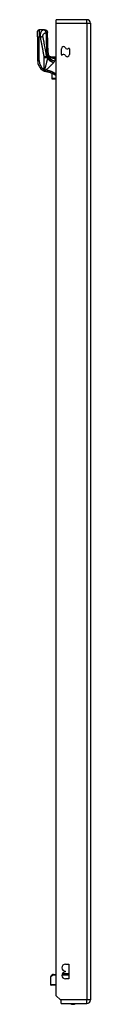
# Model space of a CAD drawing. Header units: inches. Extents: x 11 to 342, y 26 to 169.
# Tile 72 of 149: x 95.74 to 97.18, y 85.02 to 111.96. Entities that reach past the tile are written whole.
import ezdxf

# ---------------------------------------------------------------- set-up
doc = ezdxf.new("R2010")
doc.units = ezdxf.units.IN
doc.header["$MEASUREMENT"] = 0
doc.layers.add('Visible Edges(ANSI)', color=7, linetype='Continuous', lineweight=25)
doc.layers.add('Visible Tangent Edges(ANSI)', color=7, linetype='Continuous', lineweight=25)

msp = doc.modelspace()

# ---------------------------------------------------------------- linework, layer by layer
at = {"layer": 'Visible Edges(ANSI)'}
for p, q in [((97.086, 111.962), (96.251, 111.962)), ((96.251, 111.863), (96.251, 111.962)), ((96.251, 85.26), (96.251, 111.863)), ((97.185, 111.863), (97.185, 85.143)), ((95.74, 111.491), (95.74, 111.648)), ((95.931, 111.687), (95.779, 111.687)), ((95.933, 111.687), (95.931, 111.687)), ((95.74, 111.491), (95.74, 110.842)), ((96.392, 111.008), (96.392, 111.167)), ((96.61, 111.166), (96.61, 111.007)), ((96.097, 110.945), (96.251, 110.945)), ((96.12, 110.927), (96.119, 110.928)), ((96.13, 110.495), (96.13, 110.355)), ((96.13, 110.353), (96.13, 110.355)), ((96.138, 110.345), (96.251, 110.345)), ((96.501, 86.119), (96.596, 86.119)), ((96.596, 86.119), (96.596, 85.719)), ((96.095, 85.765), (96.095, 85.565)), ((96.107, 85.793), (96.143, 85.829)), ((96.173, 85.84), (96.171, 85.84)), ((96.173, 85.84), (96.251, 85.84)), ((96.41, 85.84), (96.596, 85.84)), ((96.589, 85.86), (96.418, 85.86)), ((96.501, 85.909), (96.501, 85.929)), ((96.596, 85.719), (96.501, 85.719)), ((96.251, 85.545), (96.115, 85.545)), ((96.368, 85.143), (96.251, 85.26)), ((96.385, 85.126), (96.368, 85.143)), ((96.385, 85.044), (96.385, 85.126)), ((96.385, 85.044), (97.086, 85.044))]:
    msp.add_line(p, q, dxfattribs=at)
at = {"layer": 'Visible Edges(ANSI)', "flags": 128}
for points in [[(95.933, 111.687), (95.948, 111.686), (95.962, 111.682), (95.976, 111.675), (95.988, 111.665), (95.998, 111.653), (96.005, 111.64), (96.01, 111.625), (96.012, 111.61)], [(96.031, 111.054), (96.021, 111.332), (96.012, 111.61)], [(96.083, 110.95), (96.07, 110.962), (96.059, 110.976), (96.049, 110.991), (96.042, 111.006), (96.037, 111.021), (96.033, 111.034), (96.031, 111.045), (96.031, 111.054)], [(96.119, 110.928), (96.117, 110.929), (96.116, 110.93), (96.114, 110.932), (96.112, 110.933), (96.111, 110.934), (96.11, 110.935), (96.108, 110.936), (96.107, 110.937), (96.106, 110.938), (96.104, 110.939), (96.103, 110.94), (96.102, 110.941), (96.101, 110.941), (96.101, 110.942), (96.1, 110.942), (96.099, 110.943), (96.099, 110.943), (96.098, 110.944), (96.098, 110.944), (96.097, 110.945), (96.097, 110.945), (96.097, 110.945), (96.097, 110.945), (96.097, 110.945)], [(96.128, 110.923), (96.128, 110.923), (96.127, 110.923), (96.127, 110.923), (96.127, 110.923), (96.126, 110.923), (96.126, 110.924), (96.125, 110.924), (96.125, 110.924), (96.125, 110.924), (96.124, 110.924), (96.124, 110.925), (96.124, 110.925), (96.123, 110.925), (96.123, 110.925), (96.122, 110.926), (96.122, 110.926), (96.122, 110.926), (96.122, 110.926), (96.121, 110.926), (96.121, 110.926), (96.121, 110.927), (96.121, 110.927), (96.12, 110.927), (96.12, 110.927)], [(95.895, 110.57), (95.896, 110.57), (95.897, 110.569), (95.898, 110.568), (95.899, 110.568), (95.901, 110.567), (95.902, 110.566), (95.903, 110.566), (95.904, 110.565), (95.905, 110.564), (95.907, 110.564), (95.908, 110.563), (95.909, 110.562), (95.91, 110.562), (95.911, 110.561), (95.913, 110.561), (95.914, 110.56), (95.915, 110.559), (95.916, 110.559), (95.918, 110.558), (95.919, 110.558), (95.92, 110.557), (95.921, 110.556), (95.922, 110.556), (95.924, 110.555)], [(96.005, 110.531), (96.001, 110.531), (95.998, 110.532), (95.994, 110.533), (95.991, 110.533), (95.987, 110.534), (95.984, 110.535), (95.98, 110.536), (95.977, 110.536), (95.973, 110.537), (95.97, 110.538), (95.967, 110.539), (95.963, 110.54), (95.96, 110.541), (95.956, 110.542), (95.953, 110.544), (95.95, 110.545), (95.946, 110.546), (95.943, 110.547), (95.94, 110.548), (95.937, 110.55), (95.933, 110.551), (95.93, 110.552), (95.927, 110.554), (95.924, 110.555)], [(96.251, 110.427), (96.242, 110.433), (96.233, 110.44), (96.223, 110.446), (96.214, 110.452), (96.204, 110.458), (96.195, 110.463), (96.185, 110.469), (96.175, 110.474), (96.165, 110.479), (96.155, 110.484), (96.145, 110.489), (96.134, 110.493), (96.124, 110.498), (96.113, 110.502), (96.103, 110.506), (96.092, 110.509), (96.081, 110.513), (96.07, 110.516), (96.06, 110.519), (96.049, 110.522), (96.038, 110.524), (96.027, 110.527), (96.016, 110.529), (96.005, 110.531)], [(96.171, 85.84), (96.169, 85.84), (96.167, 85.84), (96.166, 85.84), (96.164, 85.84), (96.163, 85.84), (96.162, 85.839), (96.16, 85.839), (96.159, 85.839), (96.158, 85.838), (96.156, 85.838), (96.155, 85.837), (96.154, 85.837), (96.153, 85.836), (96.152, 85.836), (96.151, 85.835), (96.15, 85.834), (96.149, 85.834), (96.148, 85.833), (96.147, 85.832), (96.146, 85.832), (96.145, 85.831), (96.144, 85.83), (96.144, 85.83), (96.143, 85.829)]]:
    msp.add_lwpolyline(points, dxfattribs=at)
at = {"layer": 'Visible Edges(ANSI)'}
for centre, radius, start, end in [((97.086, 111.863), 0.099, 0, 90), ((95.779, 111.648), 0.0394, 90, 180), ((96.45, 111.167), 0.0584, 30, 180), ((96.407, 111.008), 0.015, 180, 306.2531), ((96.45, 110.949), 0.0584, 30, 126.2531), ((96.551, 111.225), 0.0584, 210, 306.2531), ((96.551, 111.007), 0.0584, 210, 0), ((96.595, 111.166), 0.015, 0, 126.2531), ((96.055, 110.842), 0.315, 180, 239.4195), ((96.189, 111.119), 0.197, 232.7495, 241.8538), ((96.138, 110.353), 0.00787, 180, 270), ((96.501, 86.024), 0.095, 90, 270), ((96.135, 85.765), 0.0394, 135, 180), ((96.254, 85.831), 0.0295, 96.1386, 160.5288), ((96.501, 85.814), 0.095, 90, 270), ((96.589, 85.831), 0.0295, 75.893, 90), ((96.115, 85.565), 0.0197, 180, 270), ((97.086, 85.143), 0.099, 270, 0), ((96.708, 85.212), 0.188, 243.6399, 296.3601)]:
    msp.add_arc(centre, radius, start, end, dxfattribs=at)
at = {"layer": 'Visible Tangent Edges(ANSI)'}
for p, q in [((96.251, 111.863), (97.086, 111.863)), ((97.086, 111.863), (97.086, 111.962)), ((97.086, 111.863), (97.185, 111.863)), ((97.086, 111.863), (97.086, 85.143)), ((95.779, 111.687), (95.779, 111.491)), ((95.74, 111.491), (95.779, 111.491)), ((95.779, 111.491), (95.812, 111.491)), ((95.779, 110.842), (95.779, 111.491)), ((95.74, 110.842), (95.779, 110.842)), ((95.912, 110.953), (95.987, 110.967)), ((95.915, 110.924), (96.013, 110.924)), ((95.915, 110.924), (95.915, 110.604)), ((96.013, 110.915), (96.013, 110.924)), ((96.015, 110.932), (96.015, 110.921)), ((96.015, 110.932), (96.018, 110.932)), ((96.147, 110.921), (96.145, 110.916)), ((96.251, 110.932), (96.197, 110.932)), ((96.197, 110.913), (96.197, 110.932)), ((96.197, 110.913), (96.251, 110.913)), ((96.251, 110.912), (96.22, 110.912)), ((96.22, 110.912), (96.22, 110.902)), ((96.22, 110.902), (96.251, 110.902)), ((95.895, 110.57), (95.915, 110.604)), ((96.138, 110.351), (96.138, 110.492)), ((96.138, 110.351), (96.138, 110.345)), ((96.251, 110.351), (96.138, 110.351)), ((96.156, 85.821), (96.095, 85.765)), ((96.251, 85.821), (96.156, 85.821)), ((96.596, 85.821), (96.406, 85.821)), ((96.095, 85.565), (96.251, 85.565)), ((97.086, 85.143), (96.368, 85.143)), ((97.185, 85.143), (97.086, 85.143)), ((97.086, 85.044), (97.086, 85.143))]:
    msp.add_line(p, q, dxfattribs=at)
at = {"layer": 'Visible Tangent Edges(ANSI)', "flags": 128}
for points in [[(95.916, 111.684), (95.91, 111.683), (95.904, 111.681), (95.898, 111.679), (95.892, 111.677), (95.886, 111.674), (95.88, 111.671), (95.874, 111.668), (95.868, 111.664), (95.862, 111.66), (95.857, 111.656), (95.851, 111.65), (95.846, 111.644), (95.841, 111.638), (95.836, 111.63), (95.831, 111.621), (95.827, 111.612), (95.823, 111.601), (95.819, 111.589), (95.816, 111.575), (95.814, 111.56), (95.812, 111.544), (95.811, 111.527), (95.811, 111.509), (95.812, 111.491)], [(95.886, 111.505), (95.885, 111.512), (95.885, 111.519), (95.885, 111.526), (95.887, 111.533), (95.888, 111.539), (95.891, 111.546), (95.894, 111.551), (95.897, 111.557), (95.9, 111.562), (95.904, 111.567), (95.907, 111.571), (95.911, 111.576), (95.916, 111.58), (95.92, 111.584), (95.924, 111.587), (95.929, 111.591), (95.933, 111.594), (95.938, 111.597), (95.943, 111.6), (95.948, 111.603), (95.953, 111.605), (95.958, 111.608), (95.963, 111.61), (95.969, 111.612)], [(95.931, 111.687), (95.931, 111.687), (95.931, 111.687), (95.93, 111.687), (95.93, 111.687), (95.929, 111.687), (95.929, 111.687), (95.928, 111.687), (95.928, 111.687), (95.927, 111.687), (95.927, 111.687), (95.926, 111.686), (95.925, 111.686), (95.925, 111.686), (95.924, 111.686), (95.923, 111.686), (95.922, 111.686), (95.922, 111.685), (95.921, 111.685), (95.92, 111.685), (95.919, 111.685), (95.919, 111.685), (95.918, 111.684), (95.917, 111.684), (95.916, 111.684)], [(95.916, 111.684), (95.918, 111.683), (95.921, 111.682), (95.923, 111.681), (95.926, 111.68), (95.928, 111.678), (95.931, 111.676), (95.934, 111.674), (95.936, 111.671), (95.939, 111.669), (95.941, 111.666), (95.944, 111.663), (95.946, 111.659), (95.949, 111.656), (95.951, 111.652), (95.953, 111.649), (95.956, 111.645), (95.958, 111.641), (95.96, 111.637), (95.961, 111.633), (95.963, 111.628), (95.965, 111.624), (95.966, 111.62), (95.968, 111.616), (95.969, 111.612)], [(95.931, 111.687), (95.936, 111.687), (95.941, 111.687), (95.945, 111.686), (95.95, 111.685), (95.955, 111.684), (95.959, 111.682), (95.964, 111.68), (95.968, 111.678), (95.973, 111.675), (95.977, 111.672), (95.981, 111.669), (95.985, 111.665), (95.989, 111.662), (95.992, 111.658), (95.996, 111.653), (95.998, 111.649), (96.001, 111.644), (96.003, 111.64), (96.005, 111.635), (96.007, 111.63), (96.008, 111.626), (96.009, 111.621), (96.01, 111.616), (96.01, 111.612)], [(95.969, 111.612), (95.971, 111.612), (95.974, 111.612), (95.976, 111.612), (95.979, 111.612), (95.981, 111.612), (95.983, 111.613), (95.985, 111.613), (95.987, 111.613), (95.989, 111.613), (95.991, 111.613), (95.993, 111.613), (95.995, 111.613), (95.997, 111.613), (95.998, 111.613), (96, 111.613), (96.002, 111.613), (96.003, 111.613), (96.004, 111.612), (96.006, 111.612), (96.007, 111.612), (96.008, 111.612), (96.009, 111.612), (96.009, 111.612), (96.01, 111.612)], [(95.969, 111.612), (95.969, 111.586), (95.97, 111.56), (95.971, 111.534), (95.972, 111.507), (95.973, 111.481), (95.973, 111.455), (95.974, 111.429), (95.975, 111.403), (95.976, 111.377), (95.977, 111.351), (95.978, 111.325), (95.979, 111.298), (95.98, 111.272), (95.981, 111.246), (95.981, 111.22), (95.982, 111.194), (95.983, 111.168), (95.984, 111.142), (95.985, 111.115), (95.986, 111.089), (95.987, 111.063), (95.988, 111.037), (95.989, 111.011), (95.99, 110.985)], [(96.01, 111.612), (96.01, 111.612), (96.01, 111.611), (96.011, 111.611), (96.011, 111.611), (96.011, 111.611), (96.011, 111.611), (96.011, 111.611), (96.011, 111.611), (96.011, 111.611), (96.011, 111.611), (96.011, 111.611), (96.012, 111.611), (96.012, 111.611), (96.012, 111.611), (96.012, 111.611), (96.012, 111.611), (96.012, 111.611), (96.012, 111.611), (96.012, 111.611), (96.012, 111.611), (96.012, 111.61), (96.012, 111.61), (96.012, 111.61), (96.012, 111.61)], [(95.812, 111.491), (95.815, 111.491), (95.819, 111.492), (95.822, 111.492), (95.825, 111.493), (95.829, 111.494), (95.832, 111.494), (95.835, 111.495), (95.839, 111.495), (95.842, 111.496), (95.845, 111.497), (95.848, 111.497), (95.852, 111.498), (95.855, 111.498), (95.858, 111.499), (95.861, 111.5), (95.864, 111.5), (95.867, 111.501), (95.87, 111.501), (95.873, 111.502), (95.876, 111.502), (95.878, 111.503), (95.881, 111.504), (95.884, 111.504), (95.886, 111.505)], [(95.812, 111.491), (95.816, 111.468), (95.82, 111.446), (95.824, 111.423), (95.829, 111.401), (95.833, 111.379), (95.837, 111.356), (95.841, 111.334), (95.845, 111.311), (95.85, 111.289), (95.854, 111.267), (95.858, 111.244), (95.862, 111.222), (95.866, 111.2), (95.87, 111.177), (95.875, 111.155), (95.879, 111.132), (95.883, 111.11), (95.887, 111.088), (95.891, 111.065), (95.896, 111.043), (95.9, 111.02), (95.904, 110.998), (95.908, 110.976), (95.912, 110.953)], [(95.987, 110.967), (95.983, 110.989), (95.978, 111.012), (95.974, 111.034), (95.97, 111.057), (95.966, 111.079), (95.962, 111.101), (95.958, 111.124), (95.953, 111.146), (95.949, 111.169), (95.945, 111.191), (95.941, 111.213), (95.937, 111.236), (95.932, 111.258), (95.928, 111.281), (95.924, 111.303), (95.92, 111.325), (95.916, 111.348), (95.912, 111.37), (95.907, 111.393), (95.903, 111.415), (95.899, 111.437), (95.895, 111.46), (95.891, 111.482), (95.886, 111.505)], [(95.99, 110.985), (95.992, 110.983), (95.993, 110.981), (95.994, 110.979), (95.995, 110.976), (95.996, 110.974), (95.997, 110.972), (95.998, 110.97), (95.999, 110.968), (96, 110.966), (96.001, 110.964), (96.002, 110.962), (96.003, 110.959), (96.004, 110.957), (96.005, 110.955), (96.006, 110.953), (96.007, 110.951), (96.008, 110.948), (96.009, 110.946), (96.01, 110.944), (96.011, 110.941), (96.012, 110.939), (96.013, 110.937), (96.014, 110.935), (96.015, 110.932)], [(96.031, 111.054), (96.031, 111.051), (96.031, 111.049), (96.031, 111.046), (96.031, 111.043), (96.031, 111.04), (96.031, 111.037), (96.031, 111.035), (96.031, 111.032), (96.031, 111.029), (96.031, 111.026), (96.031, 111.023), (96.031, 111.019), (96.03, 111.016), (96.03, 111.013), (96.03, 111.01), (96.03, 111.007), (96.03, 111.003), (96.029, 111), (96.029, 110.997), (96.029, 110.993), (96.029, 110.99), (96.028, 110.987), (96.028, 110.983), (96.028, 110.98)], [(95.912, 110.953), (95.913, 110.952), (95.913, 110.951), (95.913, 110.949), (95.913, 110.948), (95.913, 110.947), (95.913, 110.946), (95.914, 110.945), (95.914, 110.943), (95.914, 110.942), (95.914, 110.941), (95.914, 110.94), (95.914, 110.939), (95.914, 110.937), (95.914, 110.936), (95.914, 110.935), (95.914, 110.934), (95.915, 110.932), (95.915, 110.931), (95.915, 110.93), (95.915, 110.929), (95.915, 110.928), (95.915, 110.926), (95.915, 110.925), (95.915, 110.924)], [(96.013, 110.915), (96.01, 110.903), (96.008, 110.891), (96.005, 110.88), (96.002, 110.867), (95.999, 110.855), (95.996, 110.843), (95.993, 110.831), (95.99, 110.818), (95.987, 110.806), (95.984, 110.793), (95.98, 110.78), (95.977, 110.767), (95.974, 110.754), (95.97, 110.741), (95.967, 110.728), (95.963, 110.715), (95.96, 110.702), (95.956, 110.689), (95.953, 110.676), (95.949, 110.663), (95.945, 110.649), (95.942, 110.636), (95.938, 110.623), (95.934, 110.609)], [(95.967, 110.585), (95.977, 110.594), (95.987, 110.603), (95.996, 110.611), (96.006, 110.62), (96.016, 110.629), (96.025, 110.638), (96.035, 110.646), (96.044, 110.655), (96.053, 110.664), (96.063, 110.672), (96.072, 110.681), (96.081, 110.69), (96.09, 110.698), (96.098, 110.706), (96.107, 110.715), (96.115, 110.723), (96.124, 110.731), (96.132, 110.74), (96.14, 110.748), (96.147, 110.756), (96.155, 110.764), (96.162, 110.772), (96.169, 110.779), (96.176, 110.787)], [(96.013, 110.924), (96.012, 110.926), (96.011, 110.928), (96.01, 110.929), (96.01, 110.931), (96.009, 110.933), (96.008, 110.935), (96.007, 110.937), (96.006, 110.938), (96.005, 110.94), (96.004, 110.942), (96.003, 110.944), (96.002, 110.945), (96.001, 110.947), (96, 110.949), (95.999, 110.951), (95.998, 110.953), (95.997, 110.954), (95.995, 110.956), (95.994, 110.958), (95.993, 110.96), (95.991, 110.962), (95.99, 110.963), (95.988, 110.965), (95.987, 110.967)], [(96.015, 110.921), (96.015, 110.921), (96.015, 110.92), (96.015, 110.92), (96.015, 110.92), (96.015, 110.92), (96.015, 110.919), (96.014, 110.919), (96.014, 110.919), (96.014, 110.919), (96.014, 110.918), (96.014, 110.918), (96.014, 110.918), (96.014, 110.918), (96.014, 110.917), (96.014, 110.917), (96.014, 110.917), (96.013, 110.917), (96.013, 110.916), (96.013, 110.916), (96.013, 110.916), (96.013, 110.916), (96.013, 110.915), (96.013, 110.915), (96.013, 110.915)], [(96.018, 110.932), (96.018, 110.932), (96.017, 110.931), (96.017, 110.931), (96.017, 110.93), (96.017, 110.93), (96.017, 110.929), (96.017, 110.929), (96.017, 110.928), (96.017, 110.928), (96.017, 110.927), (96.017, 110.927), (96.016, 110.926), (96.016, 110.926), (96.016, 110.926), (96.016, 110.925), (96.016, 110.925), (96.016, 110.924), (96.016, 110.924), (96.016, 110.923), (96.016, 110.923), (96.016, 110.922), (96.015, 110.922), (96.015, 110.921), (96.015, 110.921)], [(96.028, 110.98), (96.027, 110.978), (96.027, 110.976), (96.027, 110.973), (96.027, 110.971), (96.026, 110.969), (96.026, 110.967), (96.026, 110.965), (96.025, 110.963), (96.025, 110.961), (96.024, 110.959), (96.024, 110.957), (96.024, 110.955), (96.023, 110.953), (96.023, 110.951), (96.022, 110.949), (96.022, 110.947), (96.021, 110.945), (96.021, 110.943), (96.02, 110.941), (96.02, 110.94), (96.019, 110.938), (96.019, 110.936), (96.018, 110.934), (96.018, 110.932)], [(96.143, 110.931), (96.142, 110.931), (96.141, 110.931), (96.14, 110.931), (96.139, 110.931), (96.138, 110.931), (96.137, 110.93), (96.136, 110.93), (96.135, 110.93), (96.134, 110.93), (96.132, 110.93), (96.131, 110.93), (96.13, 110.93), (96.129, 110.93), (96.128, 110.929), (96.127, 110.929), (96.126, 110.929), (96.126, 110.929), (96.125, 110.929), (96.124, 110.928), (96.123, 110.928), (96.122, 110.928), (96.121, 110.928), (96.121, 110.927), (96.12, 110.927)], [(96.128, 110.923), (96.127, 110.923), (96.127, 110.923), (96.127, 110.923), (96.126, 110.924), (96.127, 110.924), (96.127, 110.924), (96.127, 110.924), (96.128, 110.924), (96.129, 110.924), (96.129, 110.924), (96.13, 110.924), (96.131, 110.924), (96.132, 110.923), (96.134, 110.923), (96.135, 110.923), (96.136, 110.923), (96.137, 110.922), (96.138, 110.922), (96.14, 110.922), (96.141, 110.922), (96.142, 110.921), (96.144, 110.921), (96.145, 110.921), (96.147, 110.921)], [(96.128, 110.923), (96.129, 110.922), (96.129, 110.922), (96.13, 110.922), (96.131, 110.921), (96.131, 110.921), (96.132, 110.921), (96.133, 110.92), (96.134, 110.92), (96.134, 110.92), (96.135, 110.919), (96.136, 110.919), (96.136, 110.919), (96.137, 110.919), (96.138, 110.918), (96.138, 110.918), (96.139, 110.918), (96.14, 110.918), (96.141, 110.917), (96.141, 110.917), (96.142, 110.917), (96.143, 110.916), (96.143, 110.916), (96.144, 110.916), (96.145, 110.916)], [(96.197, 110.932), (96.195, 110.932), (96.193, 110.932), (96.191, 110.932), (96.188, 110.932), (96.186, 110.932), (96.184, 110.932), (96.182, 110.932), (96.179, 110.932), (96.177, 110.932), (96.175, 110.932), (96.173, 110.932), (96.17, 110.932), (96.168, 110.932), (96.166, 110.932), (96.164, 110.932), (96.161, 110.932), (96.159, 110.932), (96.157, 110.931), (96.155, 110.931), (96.152, 110.931), (96.15, 110.931), (96.148, 110.931), (96.146, 110.931), (96.143, 110.931)], [(96.145, 110.916), (96.148, 110.915), (96.151, 110.914), (96.154, 110.913), (96.157, 110.912), (96.16, 110.911), (96.163, 110.91), (96.166, 110.909), (96.169, 110.908), (96.172, 110.908), (96.175, 110.907), (96.179, 110.906), (96.182, 110.906), (96.185, 110.905), (96.188, 110.905), (96.191, 110.904), (96.194, 110.904), (96.197, 110.903), (96.201, 110.903), (96.204, 110.903), (96.207, 110.903), (96.21, 110.902), (96.213, 110.902), (96.217, 110.902), (96.22, 110.902)], [(96.147, 110.921), (96.148, 110.92), (96.15, 110.92), (96.152, 110.919), (96.154, 110.919), (96.157, 110.919), (96.159, 110.918), (96.161, 110.918), (96.163, 110.917), (96.165, 110.917), (96.167, 110.917), (96.169, 110.916), (96.171, 110.916), (96.173, 110.916), (96.175, 110.915), (96.178, 110.915), (96.18, 110.915), (96.182, 110.914), (96.184, 110.914), (96.186, 110.914), (96.189, 110.914), (96.191, 110.913), (96.193, 110.913), (96.195, 110.913), (96.197, 110.913)], [(96.176, 110.787), (96.176, 110.787), (96.176, 110.787), (96.176, 110.788), (96.177, 110.788), (96.177, 110.788), (96.177, 110.788), (96.177, 110.788), (96.177, 110.788), (96.177, 110.789), (96.177, 110.789), (96.178, 110.789), (96.178, 110.789), (96.178, 110.789), (96.178, 110.789), (96.178, 110.79), (96.178, 110.79), (96.178, 110.79), (96.179, 110.79), (96.179, 110.79), (96.179, 110.79), (96.179, 110.79), (96.179, 110.791), (96.179, 110.791), (96.179, 110.791)], [(96.179, 110.791), (96.18, 110.791), (96.18, 110.792), (96.18, 110.792), (96.18, 110.792), (96.181, 110.793), (96.181, 110.793), (96.181, 110.793), (96.182, 110.793), (96.182, 110.794), (96.182, 110.794), (96.182, 110.794), (96.183, 110.795), (96.183, 110.795), (96.183, 110.795), (96.183, 110.796), (96.184, 110.796), (96.184, 110.796), (96.184, 110.797), (96.185, 110.797), (96.185, 110.797), (96.185, 110.798), (96.185, 110.798), (96.186, 110.798), (96.186, 110.799)], [(96.186, 110.799), (96.187, 110.8), (96.189, 110.802), (96.19, 110.804), (96.192, 110.806), (96.193, 110.807), (96.195, 110.809), (96.196, 110.811), (96.197, 110.813), (96.198, 110.815), (96.2, 110.816), (96.201, 110.818), (96.202, 110.82), (96.203, 110.822), (96.204, 110.823), (96.206, 110.825), (96.207, 110.827), (96.208, 110.828), (96.209, 110.83), (96.21, 110.832), (96.211, 110.833), (96.211, 110.835), (96.212, 110.837), (96.213, 110.838), (96.214, 110.84)], [(96.22, 110.912), (96.219, 110.912), (96.218, 110.912), (96.217, 110.912), (96.216, 110.912), (96.215, 110.912), (96.214, 110.912), (96.213, 110.912), (96.212, 110.912), (96.211, 110.912), (96.211, 110.912), (96.21, 110.912), (96.209, 110.912), (96.208, 110.912), (96.207, 110.912), (96.206, 110.912), (96.205, 110.912), (96.204, 110.912), (96.203, 110.912), (96.202, 110.912), (96.201, 110.912), (96.2, 110.913), (96.199, 110.913), (96.198, 110.913), (96.197, 110.913)], [(96.214, 110.84), (96.216, 110.843), (96.217, 110.846), (96.219, 110.85), (96.22, 110.853), (96.222, 110.856), (96.223, 110.859), (96.224, 110.862), (96.225, 110.865), (96.225, 110.868), (96.226, 110.871), (96.227, 110.873), (96.227, 110.876), (96.227, 110.879), (96.228, 110.881), (96.228, 110.883), (96.227, 110.886), (96.227, 110.888), (96.227, 110.89), (96.226, 110.893), (96.225, 110.895), (96.224, 110.897), (96.223, 110.899), (96.221, 110.9), (96.22, 110.902)], [(95.932, 110.598), (95.931, 110.598), (95.93, 110.598), (95.93, 110.599), (95.929, 110.599), (95.928, 110.599), (95.928, 110.599), (95.927, 110.6), (95.926, 110.6), (95.925, 110.6), (95.925, 110.601), (95.924, 110.601), (95.923, 110.601), (95.923, 110.601), (95.922, 110.602), (95.921, 110.602), (95.92, 110.602), (95.92, 110.602), (95.919, 110.603), (95.918, 110.603), (95.918, 110.603), (95.917, 110.603), (95.916, 110.604), (95.915, 110.604), (95.915, 110.604)], [(95.932, 110.598), (95.931, 110.595), (95.93, 110.593), (95.929, 110.59), (95.929, 110.588), (95.928, 110.585), (95.927, 110.583), (95.926, 110.58), (95.926, 110.578), (95.925, 110.576), (95.924, 110.573), (95.924, 110.571), (95.923, 110.569), (95.923, 110.567), (95.922, 110.566), (95.922, 110.564), (95.922, 110.563), (95.921, 110.561), (95.921, 110.56), (95.921, 110.559), (95.921, 110.558), (95.922, 110.557), (95.922, 110.556), (95.923, 110.556), (95.924, 110.555)], [(95.924, 110.555), (95.925, 110.555), (95.926, 110.554), (95.928, 110.554), (95.929, 110.554), (95.931, 110.554), (95.932, 110.555), (95.934, 110.555), (95.936, 110.556), (95.937, 110.557), (95.939, 110.558), (95.941, 110.559), (95.942, 110.561), (95.944, 110.562), (95.946, 110.564), (95.948, 110.565), (95.949, 110.567), (95.951, 110.569), (95.953, 110.571), (95.955, 110.573), (95.957, 110.575), (95.959, 110.577), (95.961, 110.58), (95.962, 110.582), (95.964, 110.584)], [(95.934, 110.609), (95.934, 110.609), (95.934, 110.608), (95.934, 110.608), (95.934, 110.608), (95.934, 110.607), (95.934, 110.607), (95.934, 110.606), (95.934, 110.606), (95.933, 110.605), (95.933, 110.605), (95.933, 110.604), (95.933, 110.604), (95.933, 110.603), (95.933, 110.603), (95.933, 110.602), (95.933, 110.602), (95.933, 110.601), (95.932, 110.601), (95.932, 110.6), (95.932, 110.6), (95.932, 110.599), (95.932, 110.599), (95.932, 110.598), (95.932, 110.598)], [(95.964, 110.584), (95.964, 110.584), (95.964, 110.584), (95.965, 110.584), (95.965, 110.584), (95.965, 110.584), (95.965, 110.584), (95.965, 110.584), (95.965, 110.584), (95.965, 110.584), (95.965, 110.585), (95.965, 110.585), (95.965, 110.585), (95.966, 110.585), (95.966, 110.585), (95.966, 110.585), (95.966, 110.585), (95.966, 110.585), (95.966, 110.585), (95.966, 110.585), (95.967, 110.585), (95.967, 110.585), (95.967, 110.585), (95.967, 110.585), (95.967, 110.585)], [(96.011, 110.573), (96.009, 110.573), (96.007, 110.574), (96.005, 110.574), (96.004, 110.575), (96.002, 110.575), (96, 110.575), (95.998, 110.576), (95.996, 110.576), (95.994, 110.577), (95.993, 110.577), (95.991, 110.578), (95.989, 110.578), (95.987, 110.579), (95.985, 110.579), (95.983, 110.58), (95.982, 110.58), (95.98, 110.581), (95.978, 110.581), (95.976, 110.582), (95.974, 110.583), (95.973, 110.583), (95.971, 110.584), (95.969, 110.584), (95.967, 110.585)], [(96.005, 110.531), (96.005, 110.531), (96.005, 110.531), (96.005, 110.531), (96.005, 110.532), (96.005, 110.533), (96.005, 110.534), (96.005, 110.535), (96.005, 110.536), (96.005, 110.538), (96.006, 110.539), (96.006, 110.541), (96.006, 110.543), (96.007, 110.546), (96.007, 110.548), (96.007, 110.55), (96.008, 110.553), (96.008, 110.555), (96.008, 110.558), (96.009, 110.561), (96.009, 110.563), (96.01, 110.566), (96.01, 110.568), (96.011, 110.571), (96.011, 110.573)], [(96.251, 110.468), (96.242, 110.474), (96.233, 110.481), (96.224, 110.487), (96.214, 110.493), (96.205, 110.499), (96.195, 110.505), (96.186, 110.51), (96.176, 110.515), (96.166, 110.521), (96.156, 110.526), (96.146, 110.53), (96.136, 110.535), (96.126, 110.539), (96.116, 110.543), (96.106, 110.547), (96.095, 110.551), (96.085, 110.554), (96.074, 110.558), (96.064, 110.561), (96.053, 110.564), (96.043, 110.566), (96.032, 110.569), (96.022, 110.571), (96.011, 110.573)], [(96.143, 85.829), (96.143, 85.829), (96.143, 85.829), (96.143, 85.829), (96.143, 85.829), (96.143, 85.829), (96.144, 85.829), (96.144, 85.829), (96.144, 85.829), (96.144, 85.829), (96.145, 85.828), (96.145, 85.828), (96.145, 85.828), (96.146, 85.828), (96.146, 85.827), (96.147, 85.827), (96.147, 85.827), (96.148, 85.827), (96.148, 85.826), (96.149, 85.826), (96.15, 85.825), (96.15, 85.825), (96.151, 85.824), (96.152, 85.823), (96.153, 85.823)], [(96.153, 85.823), (96.153, 85.823), (96.153, 85.822), (96.153, 85.822), (96.153, 85.822), (96.153, 85.822), (96.154, 85.822), (96.154, 85.822), (96.154, 85.822), (96.154, 85.822), (96.154, 85.822), (96.154, 85.822), (96.154, 85.822), (96.154, 85.822), (96.155, 85.822), (96.155, 85.821), (96.155, 85.821), (96.155, 85.821), (96.155, 85.821), (96.155, 85.821), (96.155, 85.821), (96.155, 85.821), (96.155, 85.821), (96.156, 85.821), (96.156, 85.821)]]:
    msp.add_lwpolyline(points, dxfattribs=at)
at = {"layer": 'Visible Tangent Edges(ANSI)'}
msp.add_arc((96.055, 110.842), 0.276, 180, 239.4195, dxfattribs=at)
for centre, major_axis, ratio, start_param, end_param in [((95.62, 114.463), (0.28, -3.673), 0.09119, 0.304696, 0.320055), ((95.916, 110.971), (0.118, 0.005), 0.119705, 0.32039, 0.882192), ((95.52, 114.444), (0.383, -3.672), 0.123492, 0.276298, 0.284), ((96.176, 110.915), (0.171, -0.098), 0.594817, 3.909946, 5.041872), ((96.179, 110.921), (-0.17, 0.099), 0.604176, 0.765681, 1.908282), ((96.186, 110.932), (-0.172, 0.096), 0.627605, 0.730588, 1.910065), ((96.214, 110.995), (0.186, -0.063), 0.76978, 3.653505, 4.968734), ((96.212, 111.099), (-0.129, -0.149), 0.924855, 0, 0.390841), ((96.143, 110.912), (-0.0011, 0.0197), 0.203793, 5.152212, 6.005141), ((95.961, 110.598), (0.181, -0.078), 0.058123, 4.578197, 4.757923), ((95.967, 110.609), (0.159, -0.116), 0.099559, 4.577369, 4.785224), ((96.138, 110.355), (-0.00787, 0), 0.489583, 0, 1.570796), ((96.171, 85.821), (0, 0.0197), 0.905633, 0, 1.471837), ((96.173, 85.821), (0, 0.0197), 0.880908, 0, 1.570796)]:
    msp.add_ellipse(centre, major_axis=major_axis, ratio=ratio, start_param=start_param, end_param=end_param, dxfattribs=at)

doc.saveas('drawing.dxf')
